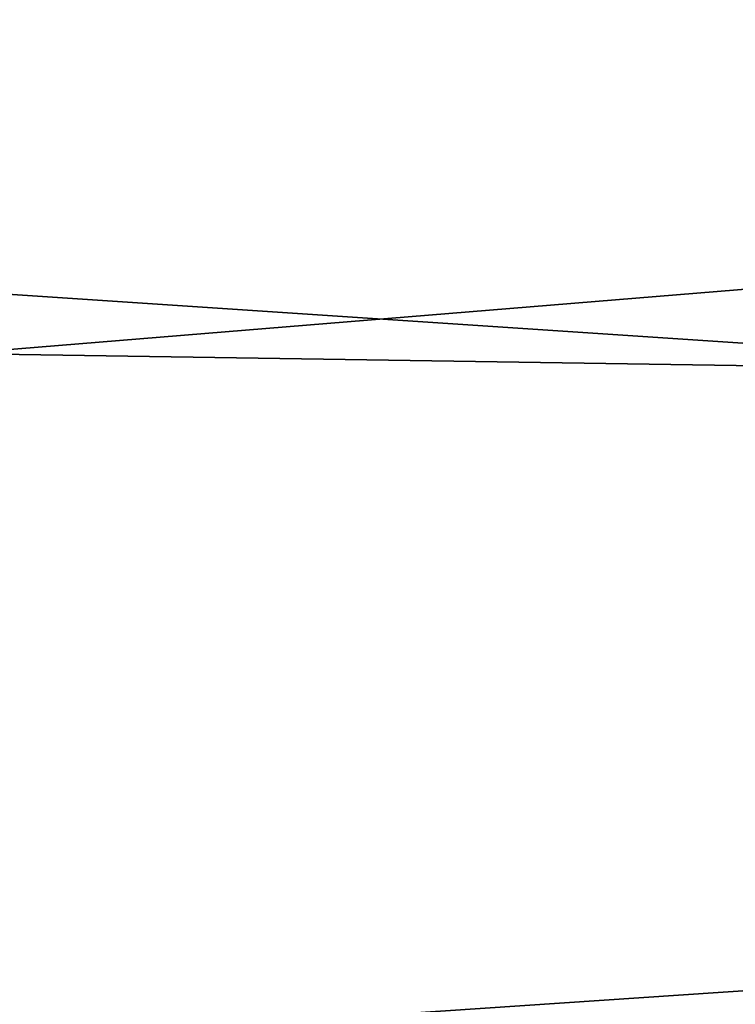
# Model space of a CAD drawing. Header units: millimetres. Extents: x -41 to 9, y -3 to 403.
# Tile 157 of 256: x -24.37 to -23.28, y 61.15 to 62.65. Entities that reach past the tile are written whole.
import ezdxf

# ---------------------------------------------------------------- set-up
doc = ezdxf.new("R2010")
doc.units = ezdxf.units.MM
doc.header["$LTSCALE"] = 81.481481
for name, color, linetype in [('1268', 7, 'CONTINUOUS'), ('1269', 7, 'CONTINUOUS'), ('1271', 7, 'CONTINUOUS'), ('1299', 7, 'CONTINUOUS')]:
    doc.layers.add(name, color=color, linetype=linetype)

msp = doc.modelspace()

# ---------------------------------------------------------------- linework, layer by layer
at = {"layer": '1268', "linetype": 'Continuous'}
for points in [[(9.125, 63.3353, -93.3689), (9.125, 60.0005, -93.5), (-40.875, 63.3344, -93.369), (9.125, 63.3353, -93.3689)], [(-40.875, 63.3344, -93.369), (9.125, 60.0005, -93.5), (-40.875, 59.9998, -93.5), (-40.875, 63.3344, -93.369)]]:
    msp.add_3dface(points, dxfattribs=at)
at = {"layer": '1269', "linetype": 'Continuous'}
for points in [[(-40.875, 60.0002, -8.5), (9.125, 63.334, -8.631), (-40.875, 63.3348, -8.631), (-40.875, 60.0002, -8.5)], [(9.125, 59.9995, -8.5), (9.125, 63.334, -8.631), (-40.875, 60.0002, -8.5), (9.125, 59.9995, -8.5)]]:
    msp.add_3dface(points, dxfattribs=at)
at = {"layer": '1271', "linetype": 'Continuous'}
for points in [[(-40.875, 64.0013, -90.5984), (-40.875, 60.8019, -90.7919), (-15.675, 62.8644, -90.6968), (-40.875, 64.0013, -90.5984)], [(-15.675, 62.8644, -90.6968), (-40.875, 60.8019, -90.7919), (-15.675, 61.2418, -90.7806), (-15.675, 62.8644, -90.6968)], [(-15.675, 61.2418, -90.7806), (-40.875, 60.8019, -90.7919), (-15.675, 59.617, -90.7982), (-15.675, 61.2418, -90.7806)]]:
    msp.add_3dface(points, dxfattribs=at)
at = {"layer": '1299', "linetype": 'Continuous'}
for points in [[(-40.875, 62.4027, -11.2726), (-40.875, 65.5909, -11.5946), (-15.675, 63.6276, -11.3657), (-40.875, 62.4027, -11.2726)], [(-40.875, 62.4027, -11.2726), (-15.675, 63.6276, -11.3657), (-15.675, 62.007, -11.2506), (-40.875, 62.4027, -11.2726)], [(-40.875, 59.1981, -11.2081), (-40.875, 62.4027, -11.2726), (-15.675, 60.383, -11.2018), (-40.875, 59.1981, -11.2081)], [(-40.875, 62.4027, -11.2726), (-15.675, 62.007, -11.2506), (-15.675, 60.383, -11.2018), (-40.875, 62.4027, -11.2726)]]:
    msp.add_3dface(points, dxfattribs=at)

doc.saveas('drawing.dxf')
